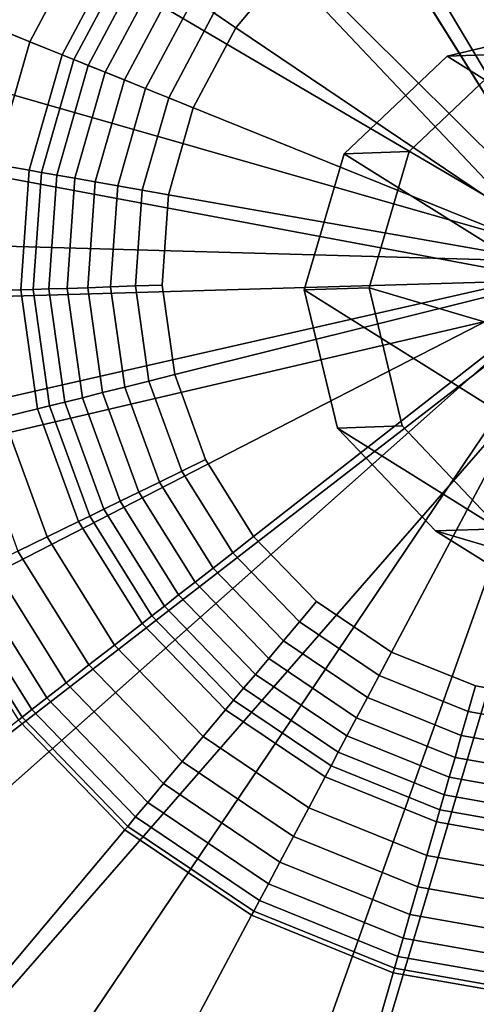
# Model space of a CAD drawing. Extents: x -43.1 to 43.1, y -41.3 to 41.3.
# Tile 168 of 256: x -15.456 to -15.198, y 10.024 to 10.582. Entities that reach past the tile are written whole.
import ezdxf

# ---------------------------------------------------------------- set-up
doc = ezdxf.new("R2010")
doc.units = 0
for name, color, linetype in [('CABLE.1', 18, 'CONTINUOUS'), ('LAMP', 7, 'CONTINUOUS'), ('LAMP_SUPPORT', 18, 'CONTINUOUS'), ('METAL_BASE', 254, 'CONTINUOUS')]:
    doc.layers.add(name, color=color, linetype=linetype)

msp = doc.modelspace()

# ---------------------------------------------------------------- linework, layer by layer
at = {"layer": 'CABLE.1'}
for points in [[(-15.2143, 10.5612, 7.4265), (-15.1359, 10.5799, 7.4301), (-15.0994, 10.5812, 8.6094), (-15.1775, 10.5625, 8.6118)], [(-15.0976, 10.488, 6.6241), (-15.0214, 10.5082, 6.6421), (-15.1359, 10.5799, 7.4301), (-15.2143, 10.5612, 7.4265)], [(-15.2726, 10.5058, 7.4257), (-15.2143, 10.5612, 7.4265), (-15.1775, 10.5625, 8.6118), (-15.2358, 10.5071, 8.6137)], [(-15.1551, 10.4321, 6.6177), (-15.0976, 10.488, 6.6241), (-15.2143, 10.5612, 7.4265), (-15.2726, 10.5058, 7.4257)], [(-14.971, 10.3449, 8.6056), (-15.2586, 10.43, 8.6145), (-15.2358, 10.5071, 8.6137), (-15.1775, 10.5625, 8.6118)], [(-15.2954, 10.4287, 7.428), (-15.2726, 10.5058, 7.4257), (-15.2358, 10.5071, 8.6137), (-15.2586, 10.43, 8.6145)], [(-15.1785, 10.3555, 6.6247), (-15.1551, 10.4321, 6.6177), (-15.2726, 10.5058, 7.4257), (-15.2954, 10.4287, 7.428)], [(-15.2764, 10.3505, 7.4326), (-15.2954, 10.4287, 7.428), (-15.2586, 10.43, 8.6145), (-15.2398, 10.3518, 8.614)], [(-14.971, 10.3449, 8.6056), (-15.1845, 10.2935, 8.6123), (-15.2398, 10.3518, 8.614), (-15.2586, 10.43, 8.6145)], [(-15.1615, 10.2786, 6.6431), (-15.1785, 10.3555, 6.6247), (-15.2954, 10.4287, 7.428), (-15.2764, 10.3505, 7.4326)], [(-15.2209, 10.2923, 7.4384), (-15.2764, 10.3505, 7.4326), (-15.2398, 10.3518, 8.614), (-15.1845, 10.2935, 8.6123)], [(-15.1087, 10.2221, 6.6681), (-15.1615, 10.2786, 6.6431), (-15.2764, 10.3505, 7.4326), (-15.2209, 10.2923, 7.4384)], [(-15.1436, 10.2694, 7.4438), (-15.2209, 10.2923, 7.4384), (-15.1845, 10.2935, 8.6123), (-15.1074, 10.2707, 8.6099)], [(-15.0343, 10.2011, 6.693), (-15.1087, 10.2221, 6.6681), (-15.2209, 10.2923, 7.4384), (-15.1436, 10.2694, 7.4438)]]:
    msp.add_3dface(points, dxfattribs=at)
at = {"layer": 'LAMP'}
for points in [[(-15.1545, 11.201, 13.367), (-15.3419, 11.1707, 13.367), (-15.1281, 10.4441, 13.367), (-14.9654, 11.1838, 13.367)], [(-15.5159, 11.0946, 13.367), (-15.6655, 10.9778, 13.367), (-15.1281, 10.4441, 13.367), (-15.3419, 11.1707, 13.367)], [(-15.2975, 11.0198, 16.4972), (-15.149, 11.0439, 16.4972), (-15.1281, 10.4441, 16.4972), (-15.4354, 10.9596, 16.4972)], [(-15.7814, 10.8273, 13.367), (-15.8561, 10.6528, 13.367), (-15.1281, 10.4441, 13.367), (-15.6655, 10.9778, 13.367)], [(-15.5539, 10.867, 16.4972), (-15.4354, 10.9596, 16.4972), (-15.1281, 10.4441, 16.4972), (-15.6457, 10.7478, 16.4972)], [(-15.705, 10.6095, 16.4972), (-15.6457, 10.7478, 16.4972), (-15.1281, 10.4441, 16.4972), (-15.728, 10.4608, 16.4972)], [(-15.8852, 10.4652, 13.367), (-15.8667, 10.2762, 13.367), (-15.1281, 10.4441, 13.367), (-15.8561, 10.6528, 13.367)], [(-15.7133, 10.3111, 16.4972), (-15.728, 10.4608, 16.4972), (-15.1281, 10.4441, 16.4972), (-15.6619, 10.1697, 16.4972)], [(-15.8017, 10.0978, 13.367), (-15.6945, 9.9412, 13.367), (-15.1281, 10.4441, 13.367), (-15.8667, 10.2762, 13.367)], [(-15.5516, 9.8161, 13.367), (-15.1281, 10.4441, 13.367), (-15.6945, 9.9412, 13.367)], [(-15.5769, 10.0456, 16.4972), (-15.6619, 10.1697, 16.4972), (-15.1281, 10.4441, 16.4972)], [(-15.3294, 9.8786, 16.4972), (-15.4637, 9.9465, 16.4972), (-15.5769, 10.0456, 16.4972), (-15.1281, 10.4441, 16.4972)], [(-15.3821, 9.7305, 13.367), (-15.1967, 9.6897, 13.367), (-15.1281, 10.4441, 13.367), (-15.5516, 9.8161, 13.367)], [(-15.1825, 9.8463, 16.4972), (-15.3294, 9.8786, 16.4972), (-15.1281, 10.4441, 16.4972), (-15.0321, 9.8516, 16.4972)]]:
    msp.add_3dface(points, dxfattribs=at)
at = {"layer": 'LAMP_SUPPORT'}
for points in [[(-15.1341, 10.4637, 12.7749), (-15.1434, 10.4603, 12.7749), (-15.2638, 11.3869, 12.7749), (-15.0641, 11.3938, 12.7749)], [(-15.1434, 10.4603, 12.7749), (-15.6374, 11.2509, 12.7749), (-15.4578, 11.3385, 12.7749), (-15.2638, 11.3869, 12.7749)], [(-15.1434, 10.4603, 12.7749), (-15.1529, 10.449, 12.7749), (-15.7949, 11.1278, 12.7749), (-15.6374, 11.2509, 12.7749)], [(-15.1529, 10.449, 12.7749), (-16.0172, 10.7982, 12.7749), (-15.9234, 10.9747, 12.7749), (-15.7949, 11.1278, 12.7749)], [(-15.1529, 10.449, 12.7749), (-15.1539, 10.4343, 12.7749), (-16.0723, 10.6061, 12.7749), (-16.0172, 10.7982, 12.7749)], [(-15.1649, 10.6828, 8.4348), (-15.2146, 10.6704, 8.4348), (-15.2607, 10.648, 8.4348), (-15.1308, 10.4401, 8.4348)], [(-15.4457, 10.6525, 8.756), (-15.483, 10.5824, 8.756), (-15.4677, 10.5762, 8.6643), (-15.4321, 10.6433, 8.6643)], [(-15.2607, 10.648, 8.4348), (-15.3011, 10.6164, 8.4348), (-15.334, 10.5772, 8.4348), (-15.1308, 10.4401, 8.4348)], [(-15.4321, 10.6433, 8.6643), (-15.4677, 10.5762, 8.6643), (-15.4507, 10.5693, 8.5791), (-15.4168, 10.633, 8.5791)], [(-15.4168, 10.633, 8.5791), (-15.4507, 10.5693, 8.5791), (-15.4324, 10.5619, 8.5101), (-15.4004, 10.622, 8.5101)], [(-15.3115, 10.6272, 8.4368), (-15.3465, 10.5856, 8.4368), (-15.334, 10.5772, 8.4348), (-15.3011, 10.6164, 8.4348)], [(-15.4004, 10.622, 8.5101), (-15.4324, 10.5619, 8.5101), (-15.4257, 10.5592, 8.4929), (-15.3945, 10.618, 8.4929)], [(-15.3945, 10.618, 8.4929), (-15.4257, 10.5592, 8.4929), (-15.4176, 10.5559, 8.477), (-15.3872, 10.613, 8.477)], [(-15.3872, 10.613, 8.477), (-15.4176, 10.5559, 8.477), (-15.408, 10.5521, 8.4631), (-15.3786, 10.6073, 8.4631)], [(-15.1539, 10.4343, 12.7749), (-16.0863, 10.4067, 12.7749), (-16.0723, 10.6061, 12.7749)], [(-15.3786, 10.6073, 8.4631), (-15.408, 10.5521, 8.4631), (-15.3971, 10.5477, 8.4514), (-15.3689, 10.6007, 8.4514)], [(-15.3689, 10.6007, 8.4514), (-15.3971, 10.5477, 8.4514), (-15.3851, 10.5428, 8.4425), (-15.3581, 10.5934, 8.4425)], [(-15.3581, 10.5934, 8.4425), (-15.3851, 10.5428, 8.4425), (-15.372, 10.5375, 8.4368), (-15.3465, 10.5856, 8.4368)], [(-15.3465, 10.5856, 8.4368), (-15.372, 10.5375, 8.4368), (-15.3581, 10.5319, 8.4348), (-15.334, 10.5772, 8.4348)], [(-15.4677, 10.5762, 8.6643), (-15.4887, 10.5032, 8.6643), (-15.4706, 10.5, 8.5791), (-15.4507, 10.5693, 8.5791)], [(-15.334, 10.5772, 8.4348), (-15.3581, 10.5319, 8.4348), (-15.3722, 10.4826, 8.4348), (-15.1308, 10.4401, 8.4348)], [(-15.4507, 10.5693, 8.5791), (-15.4706, 10.5, 8.5791), (-15.4511, 10.4965, 8.5101), (-15.4324, 10.5619, 8.5101)], [(-15.4324, 10.5619, 8.5101), (-15.4511, 10.4965, 8.5101), (-15.4441, 10.4953, 8.4929), (-15.4257, 10.5592, 8.4929)], [(-15.4257, 10.5592, 8.4929), (-15.4441, 10.4953, 8.4929), (-15.4354, 10.4938, 8.477), (-15.4176, 10.5559, 8.477)], [(-15.4176, 10.5559, 8.477), (-15.4354, 10.4938, 8.477), (-15.4252, 10.492, 8.4631), (-15.408, 10.5521, 8.4631)], [(-15.408, 10.5521, 8.4631), (-15.4252, 10.492, 8.4631), (-15.4136, 10.4899, 8.4514), (-15.3971, 10.5477, 8.4514)], [(-15.3971, 10.5477, 8.4514), (-15.4136, 10.4899, 8.4514), (-15.4009, 10.4877, 8.4425), (-15.3851, 10.5428, 8.4425)], [(-15.3851, 10.5428, 8.4425), (-15.4009, 10.4877, 8.4425), (-15.387, 10.4852, 8.4368), (-15.372, 10.5375, 8.4368)], [(-15.372, 10.5375, 8.4368), (-15.387, 10.4852, 8.4368), (-15.3722, 10.4826, 8.4348), (-15.3581, 10.5319, 8.4348)], [(-15.4706, 10.5, 8.5791), (-15.4756, 10.428, 8.5791), (-15.4558, 10.4287, 8.5101), (-15.4511, 10.4965, 8.5101)], [(-15.4511, 10.4965, 8.5101), (-15.4558, 10.4287, 8.5101), (-15.4487, 10.429, 8.4929), (-15.4441, 10.4953, 8.4929)], [(-15.4441, 10.4953, 8.4929), (-15.4487, 10.429, 8.4929), (-15.4399, 10.4293, 8.477), (-15.4354, 10.4938, 8.477)], [(-15.4354, 10.4938, 8.477), (-15.4399, 10.4293, 8.477), (-15.4296, 10.4296, 8.4631), (-15.4252, 10.492, 8.4631)], [(-15.4252, 10.492, 8.4631), (-15.4296, 10.4296, 8.4631), (-15.4178, 10.43, 8.4514), (-15.4136, 10.4899, 8.4514)], [(-15.4136, 10.4899, 8.4514), (-15.4178, 10.43, 8.4514), (-15.4049, 10.4305, 8.4425), (-15.4009, 10.4877, 8.4425)], [(-15.4009, 10.4877, 8.4425), (-15.4049, 10.4305, 8.4425), (-15.3908, 10.431, 8.4368), (-15.387, 10.4852, 8.4368)], [(-15.387, 10.4852, 8.4368), (-15.3908, 10.431, 8.4368), (-15.3758, 10.4315, 8.4348), (-15.3722, 10.4826, 8.4348)], [(-15.3722, 10.4826, 8.4348), (-15.3758, 10.4315, 8.4348), (-15.3686, 10.3808, 8.4348), (-15.1308, 10.4401, 8.4348)], [(-15.3686, 10.3808, 8.4348), (-15.3511, 10.3326, 8.4348), (-15.324, 10.2891, 8.4348), (-15.1308, 10.4401, 8.4348)], [(-15.324, 10.2891, 8.4348), (-15.2883, 10.2522, 8.4348), (-15.2459, 10.2236, 8.4348), (-15.1308, 10.4401, 8.4348)], [(-15.2459, 10.2236, 8.4348), (-15.1983, 10.2044, 8.4348), (-15.1479, 10.1955, 8.4348), (-15.1308, 10.4401, 8.4348)], [(-15.1539, 10.4343, 12.7749), (-15.1461, 10.4218, 12.7749), (-16.0585, 10.2088, 12.7749), (-16.0863, 10.4067, 12.7749)], [(-15.4558, 10.4287, 8.5101), (-15.4464, 10.3614, 8.5101), (-15.4395, 10.3631, 8.4929), (-15.4487, 10.429, 8.4929)], [(-15.4487, 10.429, 8.4929), (-15.4395, 10.3631, 8.4929), (-15.4309, 10.3652, 8.477), (-15.4399, 10.4293, 8.477)], [(-15.4399, 10.4293, 8.477), (-15.4309, 10.3652, 8.477), (-15.4209, 10.3677, 8.4631), (-15.4296, 10.4296, 8.4631)], [(-15.4296, 10.4296, 8.4631), (-15.4209, 10.3677, 8.4631), (-15.4095, 10.3706, 8.4514), (-15.4178, 10.43, 8.4514)], [(-15.4178, 10.43, 8.4514), (-15.4095, 10.3706, 8.4514), (-15.3969, 10.3737, 8.4425), (-15.4049, 10.4305, 8.4425)], [(-15.4049, 10.4305, 8.4425), (-15.3969, 10.3737, 8.4425), (-15.3832, 10.3771, 8.4368), (-15.3908, 10.431, 8.4368)], [(-15.3908, 10.431, 8.4368), (-15.3832, 10.3771, 8.4368), (-15.3686, 10.3808, 8.4348), (-15.3758, 10.4315, 8.4348)], [(-15.4756, 10.428, 8.5791), (-15.4656, 10.3566, 8.5791), (-15.4464, 10.3614, 8.5101), (-15.4558, 10.4287, 8.5101)], [(-15.1461, 10.4218, 12.7749), (-15.8842, 9.8514, 12.7749), (-15.9901, 10.0209, 12.7749), (-16.0585, 10.2088, 12.7749)], [(-15.1461, 10.4218, 12.7749), (-15.1274, 10.4164, 12.7749), (-15.7453, 9.7077, 12.7749), (-15.8842, 9.8514, 12.7749)], [(-15.1274, 10.4164, 12.7749), (-15.3943, 9.521, 12.7749), (-15.5796, 9.5959, 12.7749), (-15.7453, 9.7077, 12.7749)], [(-15.1274, 10.4164, 12.7749), (-15.1974, 9.4863, 12.7749), (-15.3943, 9.521, 12.7749)], [(-15.3832, 10.3771, 8.4368), (-15.3646, 10.326, 8.4368), (-15.3511, 10.3326, 8.4348), (-15.3686, 10.3808, 8.4348)], [(-15.4095, 10.3706, 8.4514), (-15.3889, 10.3141, 8.4514), (-15.3773, 10.3198, 8.4425), (-15.3969, 10.3737, 8.4425)], [(-15.3969, 10.3737, 8.4425), (-15.3773, 10.3198, 8.4425), (-15.3646, 10.326, 8.4368), (-15.3832, 10.3771, 8.4368)], [(-15.4309, 10.3652, 8.477), (-15.4088, 10.3045, 8.477), (-15.3995, 10.309, 8.4631), (-15.4209, 10.3677, 8.4631)], [(-15.4209, 10.3677, 8.4631), (-15.3995, 10.309, 8.4631), (-15.3889, 10.3141, 8.4514), (-15.4095, 10.3706, 8.4514)], [(-15.4464, 10.3614, 8.5101), (-15.4231, 10.2975, 8.5101), (-15.4167, 10.3006, 8.4929), (-15.4395, 10.3631, 8.4929)], [(-15.4395, 10.3631, 8.4929), (-15.4167, 10.3006, 8.4929), (-15.4088, 10.3045, 8.477), (-15.4309, 10.3652, 8.477)], [(-15.4834, 10.3521, 8.6643), (-15.4574, 10.2807, 8.6643), (-15.4409, 10.2888, 8.5791), (-15.4656, 10.3566, 8.5791)], [(-15.4656, 10.3566, 8.5791), (-15.4409, 10.2888, 8.5791), (-15.4231, 10.2975, 8.5101), (-15.4464, 10.3614, 8.5101)], [(-15.3646, 10.326, 8.4368), (-15.3358, 10.2799, 8.4368), (-15.324, 10.2891, 8.4348), (-15.3511, 10.3326, 8.4348)], [(-15.3773, 10.3198, 8.4425), (-15.3469, 10.2712, 8.4425), (-15.3358, 10.2799, 8.4368), (-15.3646, 10.326, 8.4368)], [(-15.3889, 10.3141, 8.4514), (-15.3571, 10.2632, 8.4514), (-15.3469, 10.2712, 8.4425), (-15.3773, 10.3198, 8.4425)], [(-15.3995, 10.309, 8.4631), (-15.3664, 10.256, 8.4631), (-15.3571, 10.2632, 8.4514), (-15.3889, 10.3141, 8.4514)], [(-15.4088, 10.3045, 8.477), (-15.3745, 10.2496, 8.477), (-15.3664, 10.256, 8.4631), (-15.3995, 10.309, 8.4631)], [(-15.4167, 10.3006, 8.4929), (-15.3815, 10.2442, 8.4929), (-15.3745, 10.2496, 8.477), (-15.4088, 10.3045, 8.477)], [(-15.4409, 10.2888, 8.5791), (-15.4027, 10.2276, 8.5791), (-15.3871, 10.2398, 8.5101), (-15.4231, 10.2975, 8.5101)], [(-15.4231, 10.2975, 8.5101), (-15.3871, 10.2398, 8.5101), (-15.3815, 10.2442, 8.4929), (-15.4167, 10.3006, 8.4929)], [(-15.4574, 10.2807, 8.6643), (-15.4172, 10.2163, 8.6643), (-15.4027, 10.2276, 8.5791), (-15.4409, 10.2888, 8.5791)], [(-15.3358, 10.2799, 8.4368), (-15.298, 10.2407, 8.4368), (-15.2883, 10.2522, 8.4348), (-15.324, 10.2891, 8.4348)], [(-15.4722, 10.2735, 8.756), (-15.4301, 10.2062, 8.756), (-15.4172, 10.2163, 8.6643), (-15.4574, 10.2807, 8.6643)], [(-15.3469, 10.2712, 8.4425), (-15.3071, 10.23, 8.4425), (-15.298, 10.2407, 8.4368), (-15.3358, 10.2799, 8.4368)], [(-15.4847, 10.2674, 8.8443), (-15.4411, 10.1976, 8.8443), (-15.4301, 10.2062, 8.756), (-15.4722, 10.2735, 8.756)], [(-15.4943, 10.2627, 8.9195), (-15.4495, 10.191, 8.9195), (-15.4411, 10.1976, 8.8443), (-15.4847, 10.2674, 8.8443)], [(-15.3571, 10.2632, 8.4514), (-15.3154, 10.22, 8.4514), (-15.3071, 10.23, 8.4425), (-15.3469, 10.2712, 8.4425)], [(-15.5006, 10.2597, 8.9718), (-15.455, 10.1867, 8.9718), (-15.4495, 10.191, 8.9195), (-15.4943, 10.2627, 8.9195)], [(-15.3664, 10.256, 8.4631), (-15.3229, 10.211, 8.4631), (-15.3154, 10.22, 8.4514), (-15.3571, 10.2632, 8.4514)], [(-15.5029, 10.2585, 8.9914), (-15.457, 10.1851, 8.9914), (-15.455, 10.1867, 8.9718), (-15.5006, 10.2597, 8.9718)], [(-15.3745, 10.2496, 8.477), (-15.3296, 10.2031, 8.477), (-15.3229, 10.211, 8.4631), (-15.3664, 10.256, 8.4631)], [(-15.298, 10.2407, 8.4368), (-15.2529, 10.2103, 8.4368), (-15.2459, 10.2236, 8.4348), (-15.2883, 10.2522, 8.4348)], [(-15.3815, 10.2442, 8.4929), (-15.3353, 10.1963, 8.4929), (-15.3296, 10.2031, 8.477), (-15.3745, 10.2496, 8.477)], [(-15.4027, 10.2276, 8.5791), (-15.3525, 10.1757, 8.5791), (-15.3398, 10.1909, 8.5101), (-15.3871, 10.2398, 8.5101)], [(-15.3871, 10.2398, 8.5101), (-15.3398, 10.1909, 8.5101), (-15.3353, 10.1963, 8.4929), (-15.3815, 10.2442, 8.4929)], [(-15.3071, 10.23, 8.4425), (-15.2595, 10.1979, 8.4425), (-15.2529, 10.2103, 8.4368), (-15.298, 10.2407, 8.4368)], [(-15.3154, 10.22, 8.4514), (-15.2656, 10.1864, 8.4514), (-15.2595, 10.1979, 8.4425), (-15.3071, 10.23, 8.4425)], [(-15.4172, 10.2163, 8.6643), (-15.3644, 10.1616, 8.6643), (-15.3525, 10.1757, 8.5791), (-15.4027, 10.2276, 8.5791)], [(-15.2529, 10.2103, 8.4368), (-15.2025, 10.1899, 8.4368), (-15.1983, 10.2044, 8.4348), (-15.2459, 10.2236, 8.4348)], [(-15.3229, 10.211, 8.4631), (-15.2711, 10.1761, 8.4631), (-15.2656, 10.1864, 8.4514), (-15.3154, 10.22, 8.4514)], [(-15.4301, 10.2062, 8.756), (-15.3749, 10.1491, 8.756), (-15.3644, 10.1616, 8.6643), (-15.4172, 10.2163, 8.6643)], [(-15.4411, 10.1976, 8.8443), (-15.3839, 10.1384, 8.8443), (-15.3749, 10.1491, 8.756), (-15.4301, 10.2062, 8.756)], [(-15.3296, 10.2031, 8.477), (-15.276, 10.1669, 8.477), (-15.2711, 10.1761, 8.4631), (-15.3229, 10.211, 8.4631)], [(-15.2595, 10.1979, 8.4425), (-15.2064, 10.1764, 8.4425), (-15.2025, 10.1899, 8.4368), (-15.2529, 10.2103, 8.4368)], [(-15.3353, 10.1963, 8.4929), (-15.2801, 10.1591, 8.4929), (-15.276, 10.1669, 8.477), (-15.3296, 10.2031, 8.477)], [(-15.2025, 10.1899, 8.4368), (-15.1489, 10.1805, 8.4368), (-15.1479, 10.1955, 8.4348), (-15.1983, 10.2044, 8.4348)], [(-15.4495, 10.191, 8.9195), (-15.3908, 10.1302, 8.9195), (-15.3839, 10.1384, 8.8443), (-15.4411, 10.1976, 8.8443)], [(-15.3398, 10.1909, 8.5101), (-15.2835, 10.1529, 8.5101), (-15.2801, 10.1591, 8.4929), (-15.3353, 10.1963, 8.4929)], [(-15.2656, 10.1864, 8.4514), (-15.2099, 10.1639, 8.4514), (-15.2064, 10.1764, 8.4425), (-15.2595, 10.1979, 8.4425)], [(-15.455, 10.1867, 8.9718), (-15.3952, 10.1249, 8.9718), (-15.3908, 10.1302, 8.9195), (-15.4495, 10.191, 8.9195)], [(-15.3525, 10.1757, 8.5791), (-15.2927, 10.1354, 8.5791), (-15.2835, 10.1529, 8.5101), (-15.3398, 10.1909, 8.5101)], [(-15.2064, 10.1764, 8.4425), (-15.1499, 10.1665, 8.4425), (-15.1489, 10.1805, 8.4368), (-15.2025, 10.1899, 8.4368)], [(-15.7361, 9.9671, 8.9914), (-15.6245, 9.8516, 8.9914), (-15.3969, 10.1229, 8.9914), (-15.457, 10.1851, 8.9914)], [(-15.457, 10.1851, 8.9914), (-15.3969, 10.1229, 8.9914), (-15.3952, 10.1249, 8.9718), (-15.455, 10.1867, 8.9718)], [(-15.2711, 10.1761, 8.4631), (-15.2132, 10.1527, 8.4631), (-15.2099, 10.1639, 8.4514), (-15.2656, 10.1864, 8.4514)], [(-15.3644, 10.1616, 8.6643), (-15.3014, 10.1192, 8.6643), (-15.2927, 10.1354, 8.5791), (-15.3525, 10.1757, 8.5791)], [(-15.276, 10.1669, 8.477), (-15.216, 10.1427, 8.477), (-15.2132, 10.1527, 8.4631), (-15.2711, 10.1761, 8.4631)], [(-15.2099, 10.1639, 8.4514), (-15.1508, 10.1535, 8.4514), (-15.1499, 10.1665, 8.4425), (-15.2064, 10.1764, 8.4425)], [(-15.2801, 10.1591, 8.4929), (-15.2185, 10.1342, 8.4929), (-15.216, 10.1427, 8.477), (-15.276, 10.1669, 8.477)], [(-15.3749, 10.1491, 8.756), (-15.3091, 10.1046, 8.756), (-15.3014, 10.1192, 8.6643), (-15.3644, 10.1616, 8.6643)], [(-15.2132, 10.1527, 8.4631), (-15.1516, 10.1418, 8.4631), (-15.1508, 10.1535, 8.4514), (-15.2099, 10.1639, 8.4514)], [(-15.2835, 10.1529, 8.5101), (-15.2204, 10.1274, 8.5101), (-15.2185, 10.1342, 8.4929), (-15.2801, 10.1591, 8.4929)], [(-15.2927, 10.1354, 8.5791), (-15.2259, 10.1084, 8.5791), (-15.2204, 10.1274, 8.5101), (-15.2835, 10.1529, 8.5101)], [(-15.216, 10.1427, 8.477), (-15.1523, 10.1315, 8.477), (-15.1516, 10.1418, 8.4631), (-15.2132, 10.1527, 8.4631)], [(-15.3839, 10.1384, 8.8443), (-15.3156, 10.0924, 8.8443), (-15.3091, 10.1046, 8.756), (-15.3749, 10.1491, 8.756)], [(-15.2185, 10.1342, 8.4929), (-15.1529, 10.1227, 8.4929), (-15.1523, 10.1315, 8.477), (-15.216, 10.1427, 8.477)], [(-15.3908, 10.1302, 8.9195), (-15.3207, 10.0829, 8.9195), (-15.3156, 10.0924, 8.8443), (-15.3839, 10.1384, 8.8443)], [(-15.3014, 10.1192, 8.6643), (-15.2309, 10.0907, 8.6643), (-15.2259, 10.1084, 8.5791), (-15.2927, 10.1354, 8.5791)], [(-15.2204, 10.1274, 8.5101), (-15.1534, 10.1156, 8.5101), (-15.1529, 10.1227, 8.4929), (-15.2185, 10.1342, 8.4929)], [(-15.3952, 10.1249, 8.9718), (-15.3239, 10.0768, 8.9718), (-15.3207, 10.0829, 8.9195), (-15.3908, 10.1302, 8.9195)], [(-15.6245, 9.8516, 8.9914), (-15.4914, 9.7618, 8.9914), (-15.3251, 10.0745, 8.9914), (-15.3969, 10.1229, 8.9914)], [(-15.3969, 10.1229, 8.9914), (-15.3251, 10.0745, 8.9914), (-15.3239, 10.0768, 8.9718), (-15.3952, 10.1249, 8.9718)], [(-15.2259, 10.1084, 8.5791), (-15.1548, 10.0959, 8.5791), (-15.1534, 10.1156, 8.5101), (-15.2204, 10.1274, 8.5101)], [(-15.3091, 10.1046, 8.756), (-15.2355, 10.0749, 8.756), (-15.2309, 10.0907, 8.6643), (-15.3014, 10.1192, 8.6643)], [(-15.2309, 10.0907, 8.6643), (-15.1561, 10.0775, 8.6643), (-15.1548, 10.0959, 8.5791), (-15.2259, 10.1084, 8.5791)], [(-15.3156, 10.0924, 8.8443), (-15.2393, 10.0615, 8.8443), (-15.2355, 10.0749, 8.756), (-15.3091, 10.1046, 8.756)], [(-15.3207, 10.0829, 8.9195), (-15.2422, 10.0512, 8.9195), (-15.2393, 10.0615, 8.8443), (-15.3156, 10.0924, 8.8443)], [(-15.2355, 10.0749, 8.756), (-15.1573, 10.0611, 8.756), (-15.1561, 10.0775, 8.6643), (-15.2309, 10.0907, 8.6643)], [(-15.3239, 10.0768, 8.9718), (-15.2442, 10.0445, 8.9718), (-15.2422, 10.0512, 8.9195), (-15.3207, 10.0829, 8.9195)], [(-15.4914, 9.7618, 8.9914), (-15.3425, 9.7016, 8.9914), (-15.2449, 10.042, 8.9914), (-15.3251, 10.0745, 8.9914)], [(-15.3251, 10.0745, 8.9914), (-15.2449, 10.042, 8.9914), (-15.2442, 10.0445, 8.9718), (-15.3239, 10.0768, 8.9718)], [(-15.2393, 10.0615, 8.8443), (-15.1582, 10.0472, 8.8443), (-15.1573, 10.0611, 8.756), (-15.2355, 10.0749, 8.756)], [(-15.2422, 10.0512, 8.9195), (-15.159, 10.0366, 8.9195), (-15.1582, 10.0472, 8.8443), (-15.2393, 10.0615, 8.8443)], [(-15.2442, 10.0445, 8.9718), (-15.1595, 10.0296, 8.9718), (-15.159, 10.0366, 8.9195), (-15.2422, 10.0512, 8.9195)], [(-15.2449, 10.042, 8.9914), (-15.1596, 10.027, 8.9914), (-15.1595, 10.0296, 8.9718), (-15.2442, 10.0445, 8.9718)], [(-15.3425, 9.7016, 8.9914), (-15.1843, 9.6737, 8.9914), (-15.1596, 10.027, 8.9914), (-15.2449, 10.042, 8.9914)]]:
    msp.add_3dface(points, dxfattribs=at)
at = {"layer": 'METAL_BASE'}
for points in [[(-17.3273, 27.909, 39.447), (-17.2967, 27.9283, 39.312), (-0.5995, 1.5326, 39.312), (-0.6301, 1.5132, 39.447)], [(-17.2967, 27.9283, 39.312), (-17.3273, 27.909, 39.1769), (-0.6301, 1.5132, 39.1769), (-0.5995, 1.5326, 39.312)], [(-17.4109, 27.8561, 39.5459), (-17.3273, 27.909, 39.447), (-0.6301, 1.5132, 39.447), (-0.7137, 1.4604, 39.5459)], [(-17.3273, 27.909, 39.1769), (-17.4109, 27.8561, 39.0781), (-0.7137, 1.4604, 39.0781), (-0.6301, 1.5132, 39.1769)], [(-17.525, 27.7839, 39.5821), (-17.4109, 27.8561, 39.5459), (-0.7137, 1.4604, 39.5459), (-0.8278, 1.3882, 39.5821)], [(-17.4109, 27.8561, 39.0781), (-17.525, 27.7839, 39.0419), (-0.8278, 1.3882, 39.0419), (-0.7137, 1.4604, 39.0781)], [(-17.6391, 27.7117, 39.5459), (-17.525, 27.7839, 39.5821), (-0.8278, 1.3882, 39.5821), (-0.9419, 1.316, 39.5459)], [(-17.525, 27.7839, 39.0419), (-17.6391, 27.7117, 39.0781), (-0.9419, 1.316, 39.0781), (-0.8278, 1.3882, 39.0419)], [(-17.7227, 27.6588, 39.447), (-17.6391, 27.7117, 39.5459), (-0.9419, 1.316, 39.5459), (-1.0255, 1.2631, 39.447)], [(-17.6391, 27.7117, 39.0781), (-17.7227, 27.6588, 39.1769), (-1.0255, 1.2631, 39.1769), (-0.9419, 1.316, 39.0781)], [(-17.7533, 27.6395, 39.312), (-17.7227, 27.6588, 39.447), (-1.0255, 1.2631, 39.447), (-1.0561, 1.2438, 39.312)], [(-17.7227, 27.6588, 39.1769), (-17.7533, 27.6395, 39.312), (-1.0561, 1.2438, 39.312), (-1.0255, 1.2631, 39.1769)], [(-30.3133, 12.6591, 20.447), (-30.2996, 12.6926, 20.312), (-1.3781, 0.8995, 20.312), (-1.3917, 0.866, 20.447)], [(-30.2996, 12.6926, 20.312), (-30.3133, 12.6591, 20.1769), (-1.3917, 0.866, 20.1769), (-1.3781, 0.8995, 20.312)], [(-30.3506, 12.5675, 20.5459), (-30.3133, 12.6591, 20.447), (-1.3917, 0.866, 20.447), (-1.4291, 0.7745, 20.5459)], [(-30.3133, 12.6591, 20.1769), (-30.3506, 12.5675, 20.0781), (-1.4291, 0.7745, 20.0781), (-1.3917, 0.866, 20.1769)], [(-30.4016, 12.4425, 20.5821), (-30.3506, 12.5675, 20.5459), (-1.4291, 0.7745, 20.5459), (-1.48, 0.6494, 20.5821)], [(-30.3506, 12.5675, 20.0781), (-30.4016, 12.4425, 20.0419), (-1.48, 0.6494, 20.0419), (-1.4291, 0.7745, 20.0781)], [(-30.4526, 12.3174, 20.5459), (-30.4016, 12.4425, 20.5821), (-1.48, 0.6494, 20.5821), (-1.531, 0.5244, 20.5459)], [(-30.4016, 12.4425, 20.0419), (-30.4526, 12.3174, 20.0781), (-1.531, 0.5244, 20.0781), (-1.48, 0.6494, 20.0419)], [(-30.4899, 12.2259, 20.447), (-30.4526, 12.3174, 20.5459), (-1.531, 0.5244, 20.5459), (-1.5684, 0.4328, 20.447)], [(-30.4526, 12.3174, 20.0781), (-30.4899, 12.2259, 20.1769), (-1.5684, 0.4328, 20.1769), (-1.531, 0.5244, 20.0781)], [(-30.5036, 12.1924, 20.312), (-30.4899, 12.2259, 20.447), (-1.5684, 0.4328, 20.447), (-1.582, 0.3993, 20.312)], [(-30.4899, 12.2259, 20.1769), (-30.5036, 12.1924, 20.312), (-1.582, 0.3993, 20.312), (-1.5684, 0.4328, 20.1769)]]:
    msp.add_3dface(points, dxfattribs=at)

doc.saveas('drawing.dxf')
